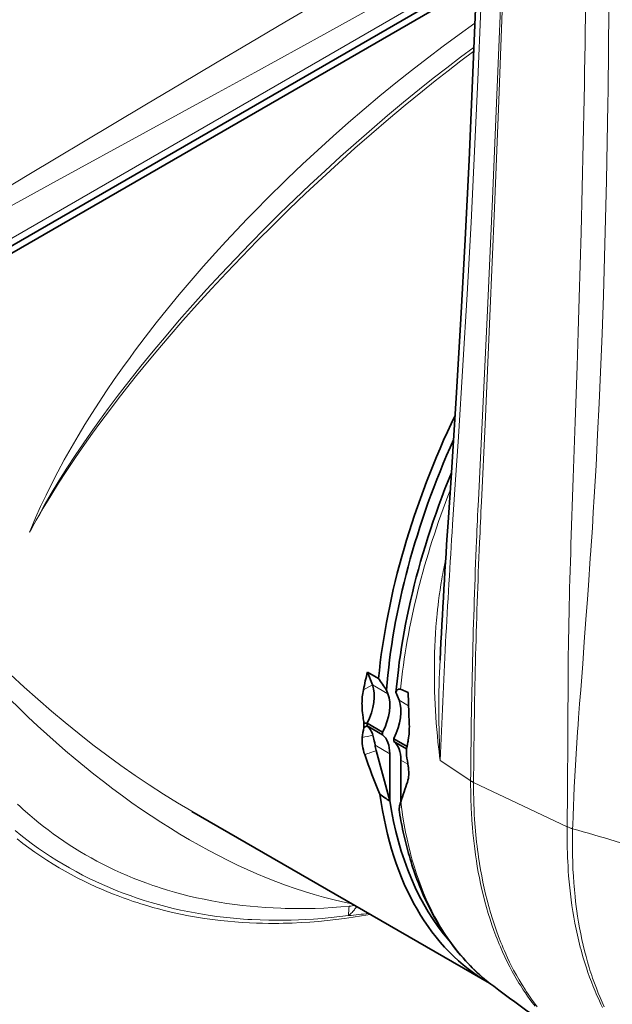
# Model space of a CAD drawing. Extents: x -672 to 7836, y -4841 to 1047.
# Tile 33 of 80: x 4761 to 4855, y -4611 to -4455. Entities that reach past the tile are written whole.
import ezdxf

# ---------------------------------------------------------------- set-up
doc = ezdxf.new("R2010")
doc.units = 0

msp = doc.modelspace()

# ---------------------------------------------------------------- linework, layer by layer
at = {"color": 7, "lineweight": 13}
for p, q in [((4833.277832, -4446.996582), (4696.503906, -4525.962891)), ((4833.507813, -4531.195801), (4833.507324, -4531.19873)), ((4833.986328, -4531.463379), (4833.986328, -4531.466309)), ((4829.411133, -4535.102539), (4829.413086, -4535.077637)), ((4848.205566, -4538.35791), (4848.164551, -4539.569336)), ((4848.208984, -4538.253418), (4848.205566, -4538.35791)), ((4851.358398, -4539.219238), (4851.274414, -4540.422363)), ((4851.365723, -4539.116211), (4851.358398, -4539.219238)), ((4815.246582, -4561.29834), (4816.667969, -4560.505371)), ((4816.667969, -4560.505371), (4819.143066, -4561.934082)), ((4820.910645, -4562.955078), (4822.415039, -4563.823242)), ((4817.102051, -4570.088867), (4819.435059, -4571.435547)), ((4821.202637, -4572.456055), (4822.316406, -4573.099121)), ((4832.280273, -4575.731934), (4827.454102, -4572.541992)), ((4832.280273, -4575.731934), (4832.279785, -4575.759277)), ((4832.745117, -4575.991211), (4832.745117, -4576.018066)), ((4832.745117, -4576.018066), (4847.603516, -4583.021484)), ((4847.604004, -4582.98584), (4847.603516, -4583.021484)), ((4848.475586, -4583.345215), (4848.474609, -4583.383789))]:
    msp.add_line(p, q, dxfattribs=at)
at = {"color": 7, "lineweight": 35}
for p, q in [((4833.233398, -4448.234375), (4721.981934, -4512.465332)), ((4833.19043, -4449.413574), (4722.481934, -4513.331543)), ((4829.165527, -4527.639648), (4828.741699, -4533.982422)), ((4828.741699, -4533.982422), (4828.740234, -4534.006836)), ((4816.667969, -4560.505371), (4815.886719, -4558.478516)), ((4815.886719, -4558.478516), (4817.654785, -4559.499512)), ((4819.143066, -4561.934082), (4818.913086, -4561.337891)), ((4820.910645, -4562.955078), (4820.421875, -4561.686035)), ((4821.13623, -4561.21875), (4822.354492, -4561.736328)), ((4815.338379, -4566.585449), (4815.819824, -4566.607422)), ((4815.338379, -4567.296875), (4815.819824, -4567.015625)), ((4815.819824, -4566.607422), (4818.294922, -4568.036621)), ((4815.819824, -4567.015625), (4818.294922, -4568.444824)), ((4820.087891, -4569.007324), (4820.087891, -4569.274902)), ((4820.094238, -4569.075195), (4820.087891, -4569.007324)), ((4820.087891, -4569.486328), (4820.087891, -4569.274902)), ((4820.094238, -4569.483398), (4820.087891, -4569.486328)), ((4820.09375, -4569.307617), (4820.094238, -4569.483398)), ((4820.094238, -4569.075195), (4820.094238, -4569.307617)), ((4820.094238, -4569.075195), (4822.185059, -4570.282227)), ((4820.094238, -4569.483398), (4822.103516, -4570.643555)), ((4817.287109, -4570.949707), (4819.418945, -4578.943359)), ((4819.435059, -4578.839844), (4819.435059, -4571.435547)), ((4822.085938, -4570.718262), (4822.084473, -4571.269531)), ((4822.084473, -4571.269531), (4822.085938, -4571.731445)), ((4821.202637, -4579.024902), (4821.202637, -4572.456055)), ((4819.435059, -4578.839844), (4819.418945, -4578.943359)), ((4788.003418, -4580.583984), (4835.253906, -4607.864258))]:
    msp.add_line(p, q, dxfattribs=at)
for points in [[(4834.828125, -4376.458008), (4834.769043, -4382.783203), (4834.694336, -4389.099121), (4834.603516, -4395.406738), (4834.497559, -4401.708496), (4834.375488, -4408.005371), (4834.238281, -4414.299316), (4834.085938, -4420.59082), (4833.917969, -4426.880859), (4833.734375, -4433.17041), (4833.535645, -4439.459961), (4833.321777, -4445.750488), (4833.092773, -4452.041992), (4832.589355, -4464.630859), (4832.024902, -4477.227051), (4831.400391, -4489.830078), (4830.715332, -4502.436523), (4829.970215, -4515.04248), (4829.165527, -4527.639648)], [(4829.215332, -4526.869141), (4828.699219, -4528.148926), (4828.197266, -4529.430176), (4827.709473, -4530.712891), (4827.235352, -4531.996094), (4826.775879, -4533.280273), (4826.331055, -4534.563965), (4825.900391, -4535.848145), (4825.484375, -4537.131348), (4825.083008, -4538.414063), (4824.696777, -4539.695801), (4824.333984, -4540.946777), (4823.984863, -4542.195801), (4823.650879, -4543.442871), (4823.331055, -4544.6875), (4823.025879, -4545.929688), (4822.735352, -4547.168457), (4822.459961, -4548.404297), (4822.199219, -4549.635742), (4821.953613, -4550.86377), (4821.722656, -4552.087891), (4821.506836, -4553.306641), (4821.306152, -4554.520996), (4821.120605, -4555.72998), (4820.950195, -4556.933594), (4820.871094, -4557.533203), (4820.79541, -4558.130859), (4820.688965, -4559.025391), (4820.591309, -4559.916016), (4820.502441, -4560.803223), (4820.421875, -4561.686035)], [(4815.246582, -4561.29834), (4815.189941, -4561.593262), (4815.143555, -4561.876953), (4815.105469, -4562.152344), (4815.075195, -4562.422852), (4815.052246, -4562.69043), (4815.036133, -4562.945801), (4815.026367, -4563.203125), (4815.022461, -4563.463379), (4815.023926, -4563.729492), (4815.032227, -4564.004883), (4815.046387, -4564.291992), (4815.067871, -4564.59375), (4815.098633, -4564.929688), (4815.139648, -4565.290039), (4815.191406, -4565.680664), (4815.222168, -4565.891113), (4815.257324, -4566.112793), (4815.29541, -4566.342285), (4815.338379, -4566.585449)], [(4821.13623, -4561.219238), (4821.076172, -4561.197266), (4821.021973, -4561.184082), (4820.972656, -4561.177734), (4820.925293, -4561.176758), (4820.882813, -4561.181152), (4820.84375, -4561.188965), (4820.816895, -4561.196777), (4820.791504, -4561.206543), (4820.744629, -4561.229492), (4820.703613, -4561.255859), (4820.666016, -4561.285645), (4820.631836, -4561.317871), (4820.608398, -4561.343262), (4820.585938, -4561.370605), (4820.54541, -4561.427246), (4820.522461, -4561.464355), (4820.500977, -4561.502441), (4820.478027, -4561.54834), (4820.457031, -4561.595703), (4820.421875, -4561.686035)], [(4822.513672, -4566.085449), (4822.529785, -4566.456055), (4822.539063, -4566.799316), (4822.541992, -4567.122559), (4822.538574, -4567.430664), (4822.529297, -4567.729004), (4822.51416, -4568.021484), (4822.492676, -4568.3125), (4822.462891, -4568.620117), (4822.424316, -4568.936035), (4822.376953, -4569.265625), (4822.349121, -4569.437012), (4822.317871, -4569.614258), (4822.254395, -4569.948242), (4822.178223, -4570.3125), (4822.085938, -4570.718262)], [(4817.102051, -4570.088867), (4817.041992, -4569.736328), (4817.009766, -4569.564941), (4816.976563, -4569.397461), (4816.924316, -4569.154297), (4816.869629, -4568.920898), (4816.812012, -4568.699707), (4816.751465, -4568.490234)], [(4822.237793, -4575.933105), (4822.262207, -4575.859375), (4822.285645, -4575.782227), (4822.307617, -4575.704102), (4822.328125, -4575.622559), (4822.356445, -4575.491699), (4822.381836, -4575.353516), (4822.402832, -4575.208496), (4822.419922, -4575.057129), (4822.435547, -4574.859375), (4822.443359, -4574.656738), (4822.444824, -4574.452148), (4822.439453, -4574.247559), (4822.430176, -4574.065918), (4822.416504, -4573.885742), (4822.398926, -4573.708008), (4822.383301, -4573.576172), (4822.366211, -4573.445801)], [(4820.933105, -4580.461914), (4820.92627, -4580.38916), (4820.924805, -4580.308594), (4820.928711, -4580.220703), (4820.93457, -4580.151855), (4820.942383, -4580.07959), (4820.954102, -4579.998535), (4820.968262, -4579.913574), (4821.004395, -4579.73291), (4821.051758, -4579.537109), (4821.109863, -4579.325195), (4821.179688, -4579.09668)], [(4835.936523, -4608.351563), (4835.637695, -4608.126953), (4835.341797, -4607.898926), (4835.04834, -4607.666504), (4834.757324, -4607.430176), (4834.467773, -4607.189941), (4834.181641, -4606.945801), (4833.896973, -4606.697754), (4833.615723, -4606.445801), (4833.335938, -4606.189453), (4833.05957, -4605.929688), (4832.784668, -4605.665527), (4832.513184, -4605.397949), (4832.243652, -4605.125977), (4831.977051, -4604.851074), (4831.711914, -4604.571289), (4831.450684, -4604.288086), (4831.063477, -4603.856934), (4830.684082, -4603.418945), (4830.308594, -4602.970703), (4829.94043, -4602.515625), (4829.57666, -4602.050293), (4829.221191, -4601.579102), (4828.869629, -4601.09668), (4828.525879, -4600.608887), (4828.235352, -4600.183105), (4827.950684, -4599.753418), (4827.669434, -4599.315918), (4827.394531, -4598.874512), (4827.122559, -4598.424805), (4826.856445, -4597.97168), (4826.594238, -4597.51123), (4826.337891, -4597.046875), (4826.005371, -4596.42334), (4825.681641, -4595.790527), (4825.366699, -4595.148438), (4825.060547, -4594.496582), (4824.762695, -4593.835449), (4824.473633, -4593.165527), (4824.193359, -4592.486816), (4823.922363, -4591.799316), (4823.752441, -4591.352051), (4823.586914, -4590.90332), (4823.424316, -4590.449219), (4823.266113, -4589.993652), (4823.111328, -4589.532715), (4822.960449, -4589.070313), (4822.812988, -4588.602539), (4822.669922, -4588.133301), (4822.546387, -4587.716797), (4822.426758, -4587.298828), (4822.309082, -4586.876953), (4822.194824, -4586.454102), (4822.083496, -4586.027344), (4821.975098, -4585.599609), (4821.869141, -4585.167969), (4821.76709, -4584.73584), (4821.66748, -4584.299805), (4821.570801, -4583.86377), (4821.477051, -4583.42334), (4821.386719, -4582.982422), (4821.298828, -4582.538086), (4821.214355, -4582.093262), (4821.132813, -4581.64502), (4821.054199, -4581.195801)]]:
    msp.add_lwpolyline(points, dxfattribs=at)
at = {"color": 7, "lineweight": 13}
for points in [[(4829.837891, -4528.72998), (4830.338867, -4521.17627), (4831.051758, -4509.839844), (4831.71875, -4498.501465), (4832.339355, -4487.163574), (4832.913574, -4475.828613), (4833.440918, -4464.498047), (4833.920898, -4453.171875), (4834.352051, -4441.856445), (4834.734375, -4430.541992), (4835.067383, -4419.226563), (4835.349609, -4407.905762), (4835.509277, -4400.352539), (4835.645996, -4392.792969), (4835.759277, -4385.221191), (4835.848633, -4377.634277)], [(4839.557129, -4379.399902), (4839.242188, -4389.901855), (4838.632324, -4408.819824), (4837.969727, -4427.740234), (4837.256348, -4446.676758), (4836.493652, -4465.642578), (4835.73877, -4483.375), (4834.943848, -4501.123535), (4834.108887, -4518.889648), (4833.507813, -4531.195801)], [(4839.64502, -4379.440918), (4839.348633, -4389.997559), (4838.744629, -4410.188965), (4838.089355, -4430.415527), (4837.381348, -4450.650391), (4836.739258, -4467.76416), (4836.056152, -4484.891602), (4835.331055, -4502.032227), (4834.5625, -4519.186523), (4833.986816, -4531.463379)], [(4749.703613, -4486.993164), (4753.77002, -4484.561035), (4762.137207, -4479.54834), (4775.388184, -4471.609375), (4780.777344, -4468.388184), (4786.255371, -4465.123047), (4791.784668, -4461.838867), (4797.324707, -4458.560547), (4802.775391, -4455.348145), (4808.210449, -4452.157227), (4813.714844, -4448.938477), (4819.164551, -4445.762207), (4820.849121, -4444.782227)], [(4718.77832, -4507.243652), (4725.163086, -4503.595703), (4731.38623, -4500.068848), (4737.989258, -4496.354492), (4743.171875, -4493.456543), (4748.538086, -4490.470215), (4759.771484, -4484.259766), (4766.601563, -4480.504883), (4780.756348, -4472.755371), (4792.193848, -4466.50293), (4797.98877, -4463.330566), (4808.942383, -4457.3125), (4814.408203, -4454.292969), (4822.541016, -4449.770508), (4823.923828, -4448.997559)], [(4832.961426, -4455.496094), (4830.449707, -4457.292969), (4827.932129, -4459.144531), (4825.411621, -4461.048828), (4822.892578, -4463.003418), (4820.378418, -4465.005859), (4817.87207, -4467.053711), (4815.377441, -4469.14502), (4812.897461, -4471.277344), (4810.435547, -4473.448242), (4807.995605, -4475.65625), (4805.57959, -4477.897949), (4803.191895, -4480.171875), (4802.009277, -4481.320313), (4800.834961, -4482.476074), (4799.668945, -4483.638184), (4798.512207, -4484.807129), (4796.794434, -4486.572266), (4795.098633, -4488.350586), (4793.425781, -4490.141113), (4791.77832, -4491.942871), (4789.808594, -4494.147461), (4787.879883, -4496.364746), (4785.993652, -4498.593262), (4784.151855, -4500.831055), (4782.356934, -4503.075195), (4780.61084, -4505.32373), (4778.916016, -4507.574707), (4778.084961, -4508.705078), (4777.267578, -4509.835449), (4776.470703, -4510.955078), (4775.687988, -4512.07373), (4774.459473, -4513.868652), (4773.269043, -4515.658691), (4772.117188, -4517.442871), (4771.004883, -4519.219238), (4769.933105, -4520.987305), (4768.8125, -4522.902344), (4767.742188, -4524.802734), (4766.723633, -4526.6875), (4765.758301, -4528.553223), (4764.84668, -4530.398926), (4763.990723, -4532.222168), (4763.19043, -4534.020508), (4762.447266, -4535.791992), (4762.24707, -4536.290039)], [(4762.24707, -4536.290039), (4762.464844, -4535.870117), (4762.95752, -4534.9375), (4763.467285, -4533.996582), (4763.998535, -4533.038574), (4764.546387, -4532.072266), (4765.686523, -4530.124512), (4766.891602, -4528.147949), (4768.15918, -4526.143066), (4769.489258, -4524.112305), (4770.730957, -4522.273926), (4772.02002, -4520.417969), (4773.355957, -4518.545898), (4774.736816, -4516.65918), (4776.161621, -4514.759277), (4777.067383, -4513.574707), (4777.989258, -4512.38623), (4778.941895, -4511.174805), (4779.911621, -4509.959473), (4781.882324, -4507.538574), (4783.914551, -4505.106934), (4786.005859, -4502.667969), (4788.15332, -4500.223633), (4790.355957, -4497.777832), (4792.609863, -4495.332031), (4794.914063, -4492.890137), (4797.265137, -4490.45459), (4799.661133, -4488.02832), (4801.981934, -4485.728516), (4804.338379, -4483.442871), (4806.729004, -4481.172852), (4809.149902, -4478.922363), (4811.599609, -4476.693359), (4814.075195, -4474.489258), (4816.573242, -4472.3125), (4819.09082, -4470.166504), (4821.625488, -4468.054199), (4824.173828, -4465.979004), (4826.327148, -4464.262207), (4828.486328, -4462.576172), (4830.647949, -4460.922363), (4832.810547, -4459.303223)], [(4762.24707, -4536.290039), (4762.760254, -4535.348633), (4763.291016, -4534.397949), (4763.840332, -4533.436523), (4764.406738, -4532.466797), (4765.589844, -4530.503418), (4766.838867, -4528.508301), (4768.15332, -4526.484375), (4769.53125, -4524.432129), (4770.971191, -4522.35498), (4772.240723, -4520.573242), (4773.553223, -4518.775391), (4774.907715, -4516.962402), (4776.303711, -4515.13623), (4777.255371, -4513.912109), (4778.225098, -4512.683105), (4779.213867, -4511.447754), (4780.219238, -4510.20752), (4782.278809, -4507.716797), (4784.40332, -4505.212402), (4786.59082, -4502.697266), (4788.838867, -4500.173828), (4791.144531, -4497.645996), (4793.505859, -4495.116211), (4795.919922, -4492.588379), (4798.384766, -4490.06543), (4800.896973, -4487.550293), (4803.45459, -4485.046387), (4806.053711, -4482.558105), (4808.691406, -4480.088379), (4811.279297, -4477.71875), (4813.897461, -4475.373535), (4816.542969, -4473.056152), (4819.212402, -4470.770508), (4821.901855, -4468.520508), (4823.253418, -4467.410156), (4824.60791, -4466.310547), (4826.645996, -4464.681152), (4828.688965, -4463.078613), (4830.735352, -4461.503906), (4832.783203, -4459.958984)], [(4850.290527, -4467.45459), (4850.144531, -4474.539063), (4849.98291, -4481.625488), (4849.805664, -4488.711914), (4849.665527, -4493.898926), (4849.517578, -4499.083984), (4849.354004, -4504.52002), (4849.183105, -4509.954102), (4848.889648, -4518.79834), (4848.583008, -4527.641113), (4848.208984, -4538.253418)], [(4854.070801, -4468.332031), (4853.974609, -4474.416016), (4853.85498, -4480.498047), (4853.712402, -4486.578125), (4853.545898, -4492.65625), (4853.355469, -4498.731934), (4853.140137, -4504.804688), (4852.898926, -4510.873535), (4852.681641, -4515.824219), (4852.445313, -4520.772461), (4852.1875, -4525.717285), (4851.907227, -4530.658691), (4851.757324, -4533.127441), (4851.601074, -4535.595703), (4851.365234, -4539.116211)], [(4851.274414, -4540.422363), (4850.970703, -4544.75), (4850.817871, -4546.910156), (4850.586426, -4550.144531), (4850.330078, -4553.660156), (4850.068359, -4557.168457), (4849.910156, -4559.242188), (4849.749023, -4561.312988)], [(4828.019531, -4542.043945), (4827.934082, -4542.46582), (4827.852051, -4542.888672), (4827.770996, -4543.319824), (4827.693359, -4543.751465), (4827.54834, -4544.608398), (4827.414551, -4545.466309), (4827.291992, -4546.325195), (4827.179688, -4547.185059), (4827.097168, -4547.873535), (4827.020508, -4548.562012), (4826.950195, -4549.250977), (4826.901367, -4549.76123), (4826.856445, -4550.271973), (4826.812988, -4550.794922), (4826.772949, -4551.317383), (4826.702637, -4552.348633), (4826.643555, -4553.378418), (4826.596191, -4554.407715), (4826.559082, -4555.436035), (4826.532715, -4556.462891), (4826.516602, -4557.488281), (4826.510742, -4558.511719), (4826.514648, -4559.533691), (4826.52832, -4560.553711), (4826.55127, -4561.568848), (4826.584473, -4562.582031), (4826.627441, -4563.59375), (4826.680176, -4564.602539), (4826.742188, -4565.608887), (4826.814453, -4566.611816), (4826.896484, -4567.61084), (4826.988281, -4568.606934), (4827.089844, -4569.599609), (4827.171875, -4570.337891), (4827.259766, -4571.074219), (4827.352539, -4571.808594), (4827.454102, -4572.541992)], [(4847.743164, -4560.68457), (4847.720703, -4565.928711), (4847.698242, -4571.152832), (4847.680176, -4574.624023), (4847.668945, -4576.356445), (4847.644043, -4579.403809), (4847.628906, -4580.92334), (4847.604004, -4582.98584)], [(4849.749023, -4561.312988), (4849.578125, -4563.53125), (4849.415039, -4565.745117), (4849.336426, -4566.850586), (4849.260254, -4567.955566), (4849.143555, -4569.721191), (4849.032227, -4571.485352), (4848.928223, -4573.248047), (4848.830566, -4575.009277), (4848.740723, -4576.769531), (4848.669434, -4578.278809), (4848.604492, -4579.787109), (4848.54541, -4581.294922), (4848.493164, -4582.801758), (4848.475586, -4583.345215)], [(4760.316406, -4579.431641), (4760.738281, -4579.825684), (4761.163574, -4580.215332), (4761.593262, -4580.601074), (4762.289063, -4581.209961), (4762.995117, -4581.808594), (4763.711426, -4582.395996), (4764.437012, -4582.972168), (4765.172363, -4583.537109), (4765.987793, -4584.142578), (4766.814453, -4584.733398), (4767.651855, -4585.310547), (4768.5, -4585.873047), (4769.35791, -4586.421387), (4770.226563, -4586.95459), (4771.104492, -4587.473145), (4771.992188, -4587.977051), (4772.924805, -4588.484375), (4773.866699, -4588.975098), (4774.817871, -4589.449219), (4775.777832, -4589.907227), (4776.746094, -4590.347656), (4777.722656, -4590.771484), (4778.707031, -4591.178711), (4779.699219, -4591.568848), (4780.697754, -4591.941895), (4781.260254, -4592.143555), (4781.824707, -4592.339844), (4782.395996, -4592.532227), (4782.96875, -4592.719727), (4784.115723, -4593.076172), (4785.269531, -4593.411621), (4786.429688, -4593.726074), (4787.595215, -4594.019531), (4788.766602, -4594.291504), (4789.942383, -4594.543457), (4791.152344, -4594.779785), (4792.366211, -4594.995117), (4793.583496, -4595.188965), (4794.803711, -4595.361816), (4796.026367, -4595.51416), (4797.250977, -4595.645508), (4798.476563, -4595.757324), (4799.703613, -4595.848633), (4800.930176, -4595.92041), (4802.157227, -4595.973145), (4802.837402, -4595.994141), (4803.51709, -4596.009277), (4804.199219, -4596.018555), (4804.881348, -4596.021973), (4806.240723, -4596.012695), (4807.597656, -4595.980469), (4808.95166, -4595.926758), (4810.301758, -4595.851563), (4811.647949, -4595.755371), (4812.989746, -4595.63916)], [(4842.51416, -4611.521973), (4842.050293, -4610.919922), (4841.683105, -4610.424316), (4841.322754, -4609.920898), (4840.96875, -4609.40918), (4840.62207, -4608.890137), (4840.394043, -4608.539551), (4840.169434, -4608.185547), (4839.948242, -4607.828613), (4839.729492, -4607.467773), (4839.51416, -4607.104004), (4839.301758, -4606.736328), (4838.88623, -4605.992188), (4838.48291, -4605.234863), (4838.092285, -4604.464844), (4837.713867, -4603.682129), (4837.348145, -4602.887695), (4836.995117, -4602.080566), (4836.815918, -4601.65625), (4836.640625, -4601.228516), (4836.468262, -4600.796387), (4836.299316, -4600.361328), (4835.972168, -4599.48291), (4835.658691, -4598.592285), (4835.359375, -4597.689941), (4835.07373, -4596.776367), (4834.801758, -4595.851563), (4834.543945, -4594.915527), (4834.300293, -4593.96875), (4834.070313, -4593.011719), (4833.854492, -4592.044434), (4833.668945, -4591.148926), (4833.494629, -4590.245605), (4833.33252, -4589.333984), (4833.182129, -4588.415039), (4833.042969, -4587.488281), (4832.915527, -4586.554688), (4832.811035, -4585.708008), (4832.716309, -4584.855469), (4832.630371, -4583.998047), (4832.554199, -4583.134766), (4832.508301, -4582.556641), (4832.466797, -4581.976563), (4832.395996, -4580.809082), (4832.366211, -4580.197266), (4832.340332, -4579.583496), (4832.318848, -4578.966309), (4832.302246, -4578.347656)], [(4842.864746, -4611.620605), (4842.40625, -4611.018066), (4842.063477, -4610.550781), (4841.726563, -4610.07666), (4841.395508, -4609.595215), (4841.150879, -4609.229492), (4840.910156, -4608.860352), (4840.437988, -4608.110352), (4839.97998, -4607.345215), (4839.535156, -4606.56543), (4839.104004, -4605.771484), (4838.775391, -4605.137695), (4838.455566, -4604.495605), (4838.144043, -4603.845215), (4837.84082, -4603.186035), (4837.644043, -4602.742188), (4837.450684, -4602.294922), (4837.26123, -4601.84375), (4837.075195, -4601.388672), (4836.71582, -4600.46875), (4836.371582, -4599.535156), (4836.042969, -4598.587891), (4835.72998, -4597.627441), (4835.432617, -4596.654297), (4835.150391, -4595.668945), (4834.884277, -4594.670898), (4834.649902, -4593.727051), (4834.428711, -4592.773438), (4834.221191, -4591.80957), (4834.027832, -4590.836426), (4833.847656, -4589.853516), (4833.681641, -4588.861816), (4833.528809, -4587.861328), (4833.446289, -4587.274414), (4833.368164, -4586.68457), (4833.294922, -4586.09082), (4833.225586, -4585.494141), (4833.102051, -4584.293945), (4832.996582, -4583.083496), (4832.909668, -4581.862793), (4832.862305, -4581.055176), (4832.823242, -4580.244141), (4832.791504, -4579.427246), (4832.768066, -4578.606934)], [(4759.958984, -4583.648438), (4760.860352, -4584.376465), (4761.776367, -4585.087402), (4762.705566, -4585.780762), (4763.648438, -4586.456055), (4764.604492, -4587.11377), (4765.573242, -4587.752441), (4766.554199, -4588.373047), (4767.560547, -4588.981934), (4768.578125, -4589.571289), (4769.607422, -4590.140625), (4770.647461, -4590.689941), (4771.697754, -4591.21875), (4772.757813, -4591.727051), (4773.827637, -4592.215332), (4774.90625, -4592.682617), (4775.993164, -4593.129395), (4777.088379, -4593.555176), (4778.191406, -4593.960449), (4779.300781, -4594.345215), (4780.416992, -4594.708984), (4781.5625, -4595.05957), (4782.713867, -4595.388184), (4783.870117, -4595.695801), (4785.03125, -4595.981934), (4786.197266, -4596.24707), (4787.366699, -4596.491699), (4788.539063, -4596.71582), (4789.714844, -4596.918945), (4790.893066, -4597.102051), (4791.955078, -4597.25), (4793.018066, -4597.381348), (4794.082031, -4597.49707), (4795.146973, -4597.597168), (4796.211914, -4597.681641), (4796.877441, -4597.726563), (4797.543457, -4597.765625), (4798.874023, -4597.82666), (4800.203613, -4597.864258), (4801.391113, -4597.878418), (4802.57666, -4597.875), (4803.760742, -4597.854004), (4804.941895, -4597.81543), (4806.120117, -4597.760254), (4807.29541, -4597.688477), (4807.999023, -4597.637695), (4808.701172, -4597.581055), (4810.101563, -4597.450195), (4811.496094, -4597.297363), (4812.884766, -4597.12207)], [(4853.222656, -4611.686523), (4852.976074, -4611.186035), (4852.734863, -4610.679688), (4852.558594, -4610.297852), (4852.384766, -4609.913086), (4852.213379, -4609.521973), (4852.044922, -4609.12793), (4851.745117, -4608.401367), (4851.455566, -4607.664063), (4851.17627, -4606.916992), (4850.907715, -4606.160645), (4850.649414, -4605.394531), (4850.401855, -4604.618652), (4850.164551, -4603.833984), (4849.9375, -4603.039551), (4849.8125, -4602.582031), (4849.690918, -4602.121582), (4849.458496, -4601.191895), (4849.239258, -4600.250977), (4849.03418, -4599.299316), (4848.842285, -4598.336914), (4848.664551, -4597.364258), (4848.511719, -4596.452148), (4848.370605, -4595.53125), (4848.241211, -4594.602539), (4848.123535, -4593.665527), (4848.018066, -4592.720703), (4847.924316, -4591.768066), (4847.842285, -4590.808105), (4847.786133, -4590.056152), (4847.737793, -4589.300293), (4847.696289, -4588.540527), (4847.669434, -4587.967773), (4847.646973, -4587.392578), (4847.61377, -4586.23584), (4847.596191, -4585.070801), (4847.594727, -4583.897949), (4847.603516, -4583.021484)], [(4853.501465, -4611.585449), (4853.171387, -4610.873047), (4852.852051, -4610.149414), (4852.543945, -4609.415039), (4852.24707, -4608.668945), (4852.041016, -4608.128906), (4851.84082, -4607.583008), (4851.646484, -4607.031738), (4851.504883, -4606.615723), (4851.366211, -4606.196777), (4851.22998, -4605.772949), (4851.097168, -4605.346191), (4850.841797, -4604.48584), (4850.599121, -4603.614258), (4850.369629, -4602.731934), (4850.152832, -4601.838379), (4849.949219, -4600.934082), (4849.758301, -4600.02002), (4849.580566, -4599.095215), (4849.415527, -4598.160645), (4849.263672, -4597.216797), (4849.149414, -4596.442871), (4849.043945, -4595.662598), (4848.946777, -4594.876465), (4848.858398, -4594.084473), (4848.804199, -4593.554199), (4848.753906, -4593.020996), (4848.707031, -4592.484375), (4848.664063, -4591.945313), (4848.589355, -4590.861328), (4848.529785, -4589.768555), (4848.485352, -4588.666504), (4848.455566, -4587.555664), (4848.44043, -4586.437012), (4848.440918, -4585.310059), (4848.455566, -4584.175781), (4848.474609, -4583.383789)], [(4760.237793, -4584.972656), (4761.162109, -4585.683105), (4762.100098, -4586.375488), (4763.05127, -4587.050293), (4764.015137, -4587.706543), (4764.991211, -4588.344238), (4765.979492, -4588.962891), (4766.92041, -4589.527344), (4767.870605, -4590.075195), (4768.831055, -4590.605469), (4769.800293, -4591.118164), (4770.77832, -4591.613281), (4771.764648, -4592.09082), (4772.759277, -4592.550293), (4773.635742, -4592.937988), (4774.517578, -4593.312012), (4775.405273, -4593.671875), (4776.297852, -4594.018555), (4777.095215, -4594.314941), (4777.895996, -4594.600098), (4778.700684, -4594.875), (4779.306152, -4595.07373), (4779.913574, -4595.266602), (4780.84668, -4595.549805), (4781.783691, -4595.819336), (4782.723633, -4596.074219), (4783.666992, -4596.31543), (4784.297852, -4596.468262), (4784.929199, -4596.614746), (4786.196289, -4596.889648), (4787.466797, -4597.140137), (4788.740723, -4597.366211), (4790.01709, -4597.568359), (4791.295898, -4597.74707), (4792.576172, -4597.901855), (4793.714844, -4598.020508), (4794.854004, -4598.121094), (4795.993164, -4598.204102), (4797.132324, -4598.269043), (4798.270508, -4598.317383), (4799.218262, -4598.344238), (4800.165039, -4598.359863), (4801.11084, -4598.36377), (4801.819336, -4598.359375), (4802.527344, -4598.348633), (4803.939941, -4598.308105), (4805.336914, -4598.244141), (4806.72998, -4598.156738), (4808.117676, -4598.045898), (4809.5, -4597.913086), (4810.876465, -4597.757813), (4812.246582, -4597.581543), (4813.609863, -4597.384277), (4814.96582, -4597.166504), (4816.313965, -4596.928223)], [(4812.884766, -4597.12207), (4812.995117, -4597.027832), (4813.105469, -4596.930176), (4813.201172, -4596.842773), (4813.297852, -4596.751465), (4813.437012, -4596.614258), (4813.578125, -4596.466309), (4813.649414, -4596.387695), (4813.72168, -4596.305176), (4813.812012, -4596.195313), (4813.902344, -4596.078613), (4813.992676, -4595.952637), (4814.078125, -4595.823242), (4814.119629, -4595.755371), (4814.159668, -4595.685059)]]:
    msp.add_lwpolyline(points, dxfattribs=at)
for centre, radius, start, end in [((2515.448975, -4422.285645), 2335.27862, 358.89172, 0.577436), ((2744.946289, -4439.053223), 2109.327602, 359.204664, 1.075211), ((9387.233398, -4836.978027), 4567.808055, 176.130594, 176.210384), ((5720.836914, -4575.22998), 888.421211, 177.15922, 177.576203), ((6381.78418, -4605.455566), 1549.564822, 177.263176, 177.502341), ((6152.673828, -4623.101563), 1326.184867, 176.19533, 177.815123), ((5886.96875, -4582.493652), 1054.711014, 177.563608, 179.632677), ((5841.317383, -4582.033691), 1008.590324, 177.493626, 179.656733), ((4951.722656, -4567.338379), 126.262422, 167.942071, 168.443598), ((4824.996094, -4547.680664), 6.396727, 59.758718, 61.790126), ((4978.078125, -4564.202148), 150.854524, 177.105876, 183.169203), ((4808.928223, -4538.068848), 31.410916, 281.279174, 284.42186), ((4842.527344, -4646.865234), 80.001262, 108.390799, 109.782375), ((4919.57666, -4576.305664), 87.298675, 179.641188, 181.340133), ((4834.351563, -4572.57959), 3.794902, 236.913571, 244.95784), ((4834.356934, -4572.550781), 3.799326, 236.862426, 244.901327), ((4920.014648, -4576.534668), 87.270813, 179.66064, 181.360582), ((4851.275391, -4575.414551), 8.446997, 244.234509, 250.636439), ((4851.254395, -4575.369141), 8.446027, 244.395538, 250.794592), ((4744.654297, -4950.878906), 381.915736, 72.117625, 74.226015), ((4825.87793, -4597.292969), 12.993919, 172.687727, 179.248397), ((4806.324219, -4519.879395), 77.521107, 274.854541, 277.218941)]:
    msp.add_arc(centre, radius, start, end, dxfattribs=at)
at = {"color": 7, "lineweight": 35}
for centre, radius, start, end in [((6124.463867, -4621.340332), 1298.663658, 176.144035, 177.141899), ((4879.233887, -4574.354004), 65.306041, 165.930854, 168.467982), ((4579.235352, -4724.020508), 289.674291, 34.166942, 34.607599), ((4970.891602, -4558.478027), 148.572962, 181.256681, 182.93505), ((4827.483398, -4570.166504), 12.479251, 166.705178, 174.046839), ((4825.785645, -4568.671387), 8.798261, 189.270911, 195.009349), ((4897.063477, -4543.808594), 86.209506, 198.796143, 203.281323), ((4778.707031, -4579.722656), 44.108079, 8.181056, 10.437858), ((4950.758301, -4620.693359), 136.091491, 160.798103, 162.202526), ((4873.263672, -4498.837402), 96.520667, 234.979671, 236.092541), ((4881.938965, -4570.770996), 61.770943, 189.025885, 189.71598), ((5340.363281, -3928.746582), 846.3504, 233.415886, 234.545066)]:
    msp.add_arc(centre, radius, start, end, dxfattribs=at)
at = {"color": 7, "lineweight": 13}
for centre, major_axis, ratio, start_param, end_param in [((4783.999023, -4477.81543), (60.268555, -113.774414), 0.551457, 4.7324914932, 5.8625661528), ((4783.997559, -4477.820801), (68.398438, -109.074707), 0.551445, 4.6922186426, 5.4776156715), ((4882.217773, -4534.635742), (-43.488281, -75.511719), 0.576797, 4.9689775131, 5.3737458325), ((4876.523926, -4409.315918), (-22.543457, -198.258301), 0.090297, 5.4394254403, 5.5912958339), ((4882.332031, -4534.648438), (-43.580078, -75.55127), 0.577414, 5.6260789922, 6.2163728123), ((4788.690918, -4591.688965), (25.257812, -3.637207), 0.066217, 6.0161280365, 6.1826703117)]:
    msp.add_ellipse(centre, major_axis=major_axis, ratio=ratio, start_param=start_param, end_param=end_param, dxfattribs=at)
at = {"color": 7, "lineweight": 35}
for centre, major_axis, ratio, start_param, end_param in [((4878.752441, -4532.519043), (-43.5, -75.344238), 0.57735, 4.8471801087, 5.3807567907), ((4879.459473, -4532.927246), (43, 74.478027), 0.57735, 1.7478764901, 2.2628378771), ((4812.016602, -4565.145508), (-3.5, -6.062012), 0.57735, 1.6617115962, 2.7052603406), ((4814.491699, -4566.574707), (3.5, 6.062012), 0.57735, 4.8033042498, 5.8468529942), ((4816.259277, -4567.595215), (-3.5, -6.062012), 0.57735, 1.6697436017, 2.7052603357), ((4876.855957, -4531.423828), (43.5, 75.344238), 0.57735, 2.3511876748, 2.3612013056), ((4876.984375, -4531.498535), (-43.25, -74.911133), 0.57735, 5.4948969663, 5.5006773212), ((4812.011719, -4572.861816), (-3.498535, -6.05957), 0.576851, 2.6462039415, 3.0485962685), ((4879.459473, -4532.927246), (43.25, 74.911133), 0.57735, 2.3533043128, 2.3590846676), ((4814.484863, -4574.292969), (3.5, 6.062012), 0.57735, 5.4977871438, 6.1902010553), ((4821.641602, -4572.67334), (5.619141, -5.905762), 0.583988, 3.6077120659, 4.0435059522), ((4816.25293, -4575.313965), (-3.5, -6.062012), 0.57735, 2.3561944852, 3.0405672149), ((4878.752441, -4532.519043), (-43.5, -75.344238), 0.57735, 5.6420927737, 6.2832251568), ((4879.459473, -4532.927246), (43, 74.478027), 0.57735, 2.5172093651, 2.9441192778), ((4878.752441, -4532.519043), (-43.5, -75.344238), 0.57735, 0.0000398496, 0.003838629)]:
    msp.add_ellipse(centre, major_axis=major_axis, ratio=ratio, start_param=start_param, end_param=end_param, dxfattribs=at)

doc.saveas('drawing.dxf')
